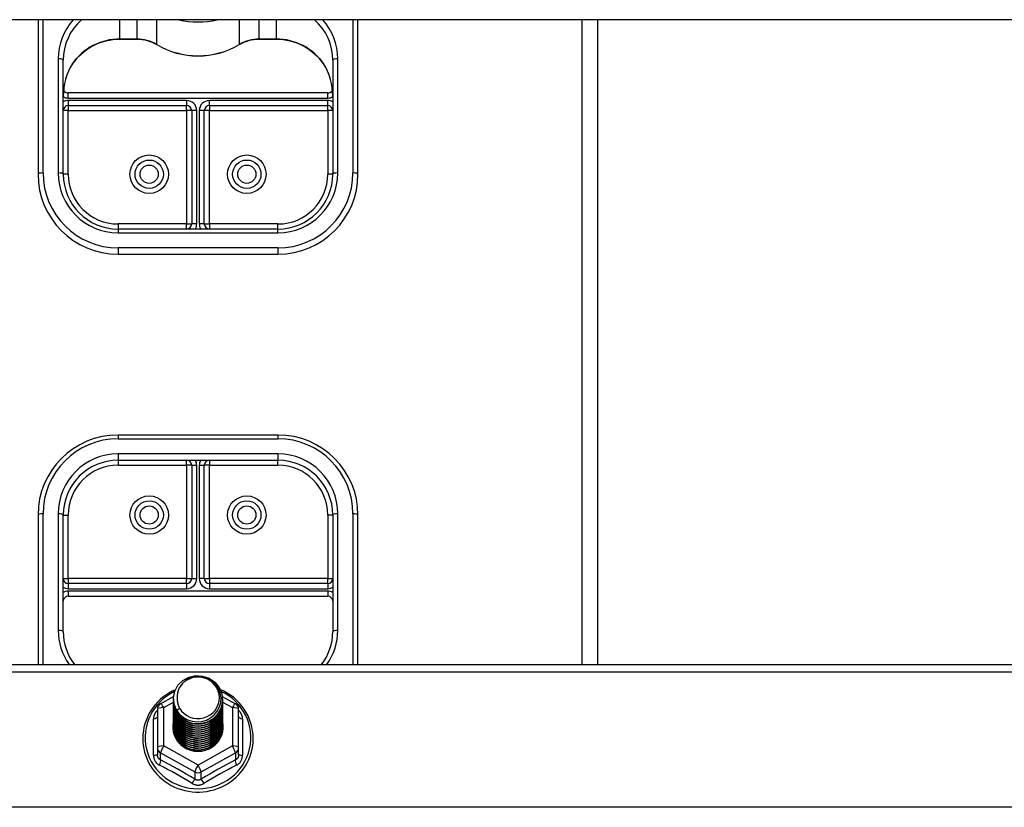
# Model space of a CAD drawing. Header units: inches. Extents: x 56.1 to 140.1, y 40.7 to 61.
# Tile 43 of 89: x 80.4 to 86.6, y 51.5 to 56.5. Entities that reach past the tile are written whole.
import ezdxf

# ---------------------------------------------------------------- set-up
doc = ezdxf.new("R2010")
doc.units = ezdxf.units.IN
doc.header["$MEASUREMENT"] = 0
doc.layers.add('Visible Edges(ANSI)', color=7, linetype='Continuous', lineweight=25)
doc.layers.add('Visible Tangent Edges(ANSI)', color=7, linetype='Continuous', lineweight=25)

msp = doc.modelspace()

# ---------------------------------------------------------------- linework, layer by layer
at = {"layer": 'Visible Edges(ANSI)'}
for p, q in [((97.1967, 56.4602), (75.5628, 56.4602)), ((80.5628, 56.4602), (80.5628, 55.4948)), ((82.5628, 55.4948), (82.5628, 56.4602)), ((84.0628, 52.4313), (84.0628, 56.4602)), ((81.0746, 56.3383), (81.1807, 56.3383)), ((81.9449, 56.3383), (82.051, 56.3383)), ((80.7203, 55.4948), (80.7203, 56.208)), ((82.4053, 56.208), (82.4053, 55.4948)), ((82.3738, 56.0022), (80.7518, 56.0022)), ((80.7518, 55.9234), (81.4919, 55.9234)), ((81.5234, 55.892), (81.5234, 55.1838)), ((81.6022, 55.1838), (81.6022, 55.892)), ((81.6337, 55.9234), (82.3738, 55.9234)), ((82.0628, 55.1523), (81.0628, 55.1523)), ((81.0628, 54.9948), (82.0628, 54.9948)), ((82.0628, 53.8649), (81.0628, 53.8649)), ((81.0628, 53.7074), (82.0628, 53.7074)), ((81.5234, 53.6759), (81.5234, 52.9678)), ((81.6022, 52.9678), (81.6022, 53.6759)), ((80.5628, 53.3649), (80.5628, 52.4313)), ((80.7203, 52.6357), (80.7203, 53.3649)), ((82.4053, 53.3649), (82.4053, 52.6357)), ((82.5628, 52.4313), (82.5628, 53.3649)), ((81.4919, 52.9363), (80.7518, 52.9363)), ((82.3738, 52.9363), (81.6337, 52.9363)), ((80.7518, 52.8575), (82.3738, 52.8575)), ((75.5628, 52.4313), (97.1967, 52.4313)), ((81.329, 52.1861), (81.41, 52.2313)), ((81.4093, 52.2163), (81.4093, 52.2167)), ((81.4093, 52.2037), (81.4093, 52.2042)), ((81.4093, 52.1912), (81.4093, 52.1916)), ((81.7148, 52.2317), (81.7966, 52.1861)), ((81.7163, 52.21), (81.7163, 52.2104)), ((81.7163, 52.1975), (81.7163, 52.1979)), ((81.3089, 52.1517), (81.3089, 51.9121)), ((81.4093, 52.1787), (81.4093, 52.1791)), ((81.4093, 52.1661), (81.4093, 52.1665)), ((81.4093, 52.1536), (81.4093, 52.154)), ((81.4093, 52.1411), (81.4093, 52.1415)), ((81.7163, 52.1849), (81.7163, 52.1853)), ((81.7163, 52.1724), (81.7163, 52.1728)), ((81.7163, 52.1599), (81.7163, 52.1603)), ((81.7163, 52.1473), (81.7163, 52.1477)), ((81.7163, 52.1348), (81.7163, 52.1352)), ((81.8167, 51.9121), (81.8167, 52.1517)), ((81.4093, 52.1285), (81.4093, 52.1289)), ((81.4093, 52.116), (81.4093, 52.1164)), ((81.4093, 52.1034), (81.4093, 52.1038)), ((81.4093, 52.0909), (81.4093, 52.0913)), ((81.4093, 52.0784), (81.4093, 52.0788)), ((81.7163, 52.1222), (81.7163, 52.1227)), ((81.7163, 52.1097), (81.7163, 52.1101)), ((81.7163, 52.0972), (81.7163, 52.0976)), ((81.7163, 52.0846), (81.7163, 52.085)), ((81.7163, 52.0721), (81.7163, 52.0725)), ((81.4093, 52.0658), (81.4093, 52.0662)), ((81.4093, 52.0533), (81.4093, 52.0537)), ((81.4093, 52.0407), (81.4093, 52.0412)), ((81.7163, 52.0596), (81.7163, 52.06)), ((81.7163, 52.047), (81.7163, 52.0474)), ((81.3089, 51.9121), (81.3089, 51.8673)), ((81.5441, 51.8963), (81.5431, 51.8906)), ((81.8167, 51.8673), (81.8167, 51.9121))]:
    msp.add_line(p, q, dxfattribs=at)
at = {"layer": 'Visible Edges(ANSI)', "flags": 128}
for points in [[(80.7779, 56.1834), (80.7904, 56.2007), (80.804, 56.2173), (80.8187, 56.233), (80.8344, 56.2479), (80.851, 56.2617), (80.8685, 56.2746), (80.8867, 56.2864), (80.9057, 56.297), (80.9253, 56.3066), (80.9456, 56.3149), (80.9663, 56.322), (80.9875, 56.3279), (81.0089, 56.3324), (81.0307, 56.3357), (81.0526, 56.3377), (81.0746, 56.3383)], [(81.1807, 56.3383), (81.1971, 56.3378), (81.2134, 56.3362), (81.2295, 56.3334), (81.2454, 56.3297), (81.2609, 56.3248), (81.2761, 56.319), (81.2908, 56.3121), (81.305, 56.3043)], [(81.8206, 56.3043), (81.8347, 56.3121), (81.8495, 56.319), (81.8647, 56.3248), (81.8802, 56.3297), (81.8961, 56.3334), (81.9122, 56.3362), (81.9285, 56.3378), (81.9449, 56.3383)], [(82.051, 56.3383), (82.073, 56.3377), (82.0949, 56.3357), (82.1167, 56.3324), (82.1381, 56.3279), (82.1593, 56.322), (82.18, 56.3149), (82.2002, 56.3066), (82.2199, 56.297), (82.2389, 56.2864), (82.2571, 56.2746), (82.2746, 56.2617), (82.2912, 56.2479), (82.3069, 56.233), (82.3216, 56.2173), (82.3352, 56.2007), (82.3477, 56.1834)], [(81.305, 56.3043), (81.3345, 56.2881), (81.3651, 56.2738), (81.3966, 56.2617), (81.4289, 56.2516), (81.4618, 56.2438), (81.4952, 56.2382), (81.5289, 56.2348), (81.5628, 56.2337), (81.5967, 56.2348), (81.6304, 56.2382), (81.6638, 56.2438), (81.6967, 56.2516), (81.729, 56.2617), (81.7605, 56.2738), (81.7911, 56.2881), (81.8206, 56.3043)], [(80.7779, 56.1834), (80.7709, 56.1726), (80.7644, 56.1613), (80.7526, 56.1376), (80.7426, 56.1128), (80.7346, 56.0872), (80.7283, 56.061), (80.7238, 56.0344), (80.7212, 56.0075), (80.7203, 55.9807)], [(82.4053, 55.9807), (82.4044, 56.0075), (82.4018, 56.0344), (82.3973, 56.061), (82.391, 56.0872), (82.383, 56.1128), (82.373, 56.1376), (82.3612, 56.1613), (82.3547, 56.1726), (82.3477, 56.1834)], [(80.7203, 52.6357), (80.7214, 52.6083), (80.7248, 52.5812), (80.7305, 52.5544), (80.7383, 52.5281), (80.7483, 52.5025), (80.7604, 52.4777), (80.7746, 52.454), (80.7907, 52.4313)], [(82.3349, 52.4313), (82.351, 52.454), (82.3652, 52.4777), (82.3773, 52.5025), (82.3873, 52.5281), (82.3951, 52.5544), (82.4008, 52.5812), (82.4042, 52.6083), (82.4053, 52.6357)], [(81.4302, 52.143), (81.4137, 52.1815), (81.4094, 52.223), (81.4175, 52.264), (81.4373, 52.301), (81.4673, 52.3312), (81.5051, 52.3519), (81.5475, 52.3615), (81.5911, 52.3591), (81.6325, 52.3449), (81.6682, 52.32), (81.6954, 52.2864), (81.7118, 52.2467), (81.7162, 52.2041), (81.7082, 52.162), (81.6884, 52.1237), (81.6584, 52.0924), (81.6207, 52.0705), (81.5783, 52.0598), (81.5346, 52.061), (81.4932, 52.074), (81.4575, 52.0977), (81.4303, 52.1302), (81.4138, 52.1688), (81.4094, 52.2102)], [(81.4488, 52.1183), (81.4715, 52.0995), (81.4977, 52.0853), (81.5263, 52.0764), (81.5561, 52.0732), (81.5861, 52.0758), (81.615, 52.0841), (81.6416, 52.0979), (81.6648, 52.1166), (81.6836, 52.1394), (81.6972, 52.1656), (81.7051, 52.1938), (81.7068, 52.223), (81.7022, 52.2519), (81.6916, 52.2793), (81.6753, 52.3039), (81.654, 52.3246), (81.6288, 52.3405), (81.6006, 52.3508), (81.5709, 52.3551), (81.541, 52.353), (81.5123, 52.3447), (81.4863, 52.3306), (81.4641, 52.3112), (81.447, 52.2876)], [(81.4214, 52.2737), (81.4006, 52.2638), (81.3806, 52.2527), (81.3614, 52.2402), (81.3431, 52.2265), (81.3258, 52.2117), (81.3095, 52.1958), (81.2944, 52.1788), (81.2804, 52.1609), (81.2678, 52.1421), (81.2564, 52.1225), (81.2464, 52.1022), (81.2379, 52.0814), (81.2308, 52.06), (81.2252, 52.0382), (81.2212, 52.016), (81.2186, 51.9937), (81.2177, 51.9712), (81.2182, 51.9487), (81.2204, 51.9264), (81.2241, 51.9042), (81.2293, 51.8823), (81.236, 51.8608), (81.2442, 51.8397), (81.2538, 51.8193), (81.2648, 51.7996), (81.2772, 51.7806), (81.2908, 51.7624), (81.3056, 51.7452), (81.3216, 51.729), (81.3387, 51.7139), (81.3568, 51.6999), (81.3758, 51.6872), (81.3956, 51.6757), (81.4162, 51.6655), (81.4374, 51.6567), (81.4591, 51.6492), (81.4814, 51.6432), (81.504, 51.6387), (81.5268, 51.6356), (81.5498, 51.634), (81.5729, 51.6339), (81.5959, 51.6353), (81.6188, 51.6382), (81.6414, 51.6426), (81.6637, 51.6484), (81.6856, 51.6557), (81.7068, 51.6643), (81.7275, 51.6743), (81.7474, 51.6857), (81.7665, 51.6983), (81.7847, 51.7121), (81.8019, 51.7271), (81.818, 51.7432), (81.833, 51.7602), (81.8468, 51.7783), (81.8593, 51.7972), (81.8705, 51.8168), (81.8803, 51.8372), (81.8887, 51.8581), (81.8956, 51.8796), (81.901, 51.9014), (81.9048, 51.9236), (81.9072, 51.946), (81.908, 51.9684)], [(81.447, 52.2876), (81.4457, 52.2851), (81.4445, 52.2826), (81.4433, 52.28), (81.4422, 52.2774), (81.4412, 52.2748), (81.4402, 52.2721), (81.4392, 52.2695), (81.4384, 52.2668), (81.4376, 52.2641), (81.4368, 52.2614), (81.4361, 52.2587), (81.4355, 52.2559), (81.435, 52.2532), (81.4345, 52.2504), (81.4341, 52.2476), (81.4337, 52.2448), (81.4334, 52.2421), (81.4331, 52.2393), (81.433, 52.2365), (81.4329, 52.2337), (81.4328, 52.2309), (81.4328, 52.2281), (81.4329, 52.2253), (81.4331, 52.2224)], [(81.908, 51.9684), (81.907, 51.9927), (81.9043, 52.0167), (81.8998, 52.0406), (81.8936, 52.064), (81.8856, 52.087), (81.8759, 52.1093), (81.8645, 52.1309), (81.8517, 52.1516), (81.8373, 52.1714), (81.8214, 52.19), (81.8042, 52.2076), (81.7858, 52.2238), (81.7662, 52.2388), (81.7456, 52.2523), (81.724, 52.2643), (81.7016, 52.2748)], [(81.4093, 52.2163), (81.4093, 52.2118), (81.4095, 52.2073), (81.4099, 52.2029), (81.4104, 52.1984), (81.411, 52.194), (81.4118, 52.1896), (81.4128, 52.1852), (81.4138, 52.1808), (81.415, 52.1765), (81.4164, 52.1722), (81.4179, 52.168), (81.4195, 52.1638), (81.4212, 52.1596), (81.4231, 52.1555), (81.4251, 52.1515), (81.4273, 52.1475), (81.4295, 52.1436), (81.4319, 52.1397), (81.4344, 52.136), (81.4371, 52.1323), (81.4398, 52.1286), (81.4427, 52.1251), (81.4457, 52.1217), (81.4488, 52.1183)], [(81.4093, 52.2037), (81.4106, 52.1846), (81.4145, 52.1658), (81.4209, 52.1477), (81.4298, 52.1306), (81.441, 52.1147), (81.4542, 52.1003), (81.4693, 52.0878), (81.486, 52.0773), (81.504, 52.0689), (81.5231, 52.0629), (81.5428, 52.0594), (81.5628, 52.0584), (81.5828, 52.0599), (81.6025, 52.064), (81.6216, 52.0705), (81.6396, 52.0793), (81.6563, 52.0904), (81.6714, 52.1035), (81.6846, 52.1183), (81.6958, 52.1347), (81.7047, 52.1524), (81.7111, 52.1711), (81.715, 52.1904), (81.7163, 52.21)], [(81.4093, 52.1912), (81.4106, 52.1721), (81.4145, 52.1533), (81.4209, 52.1352), (81.4298, 52.118), (81.441, 52.1021), (81.4542, 52.0878), (81.4693, 52.0752), (81.486, 52.0647), (81.504, 52.0564), (81.5231, 52.0504), (81.5428, 52.0469), (81.5628, 52.0459), (81.5828, 52.0474), (81.6025, 52.0514), (81.6216, 52.058), (81.6396, 52.0668), (81.6563, 52.0779), (81.6714, 52.0909), (81.6846, 52.1058), (81.6958, 52.1222), (81.7047, 52.1399), (81.7111, 52.1585), (81.715, 52.1778), (81.7163, 52.1975)], [(81.7162, 52.204), (81.7157, 52.1838), (81.7124, 52.1638), (81.7064, 52.1445), (81.6978, 52.1261), (81.6868, 52.109), (81.6735, 52.0935), (81.6583, 52.0798), (81.6413, 52.0682), (81.6229, 52.0589), (81.6035, 52.0521), (81.5833, 52.0479), (81.5627, 52.0463), (81.5422, 52.0474), (81.522, 52.0511), (81.5025, 52.0574), (81.4842, 52.0662), (81.4672, 52.0772), (81.452, 52.0904), (81.4387, 52.1054), (81.4277, 52.122), (81.4192, 52.1398), (81.4132, 52.1586), (81.4099, 52.178), (81.4094, 52.1977)], [(81.7162, 52.1914), (81.7157, 52.1712), (81.7124, 52.1513), (81.7064, 52.132), (81.6978, 52.1136), (81.6868, 52.0965), (81.6735, 52.0809), (81.6583, 52.0673), (81.6413, 52.0557), (81.6229, 52.0464), (81.6035, 52.0396), (81.5833, 52.0353), (81.5627, 52.0337), (81.5422, 52.0348), (81.522, 52.0385), (81.5025, 52.0449), (81.4842, 52.0536), (81.4672, 52.0647), (81.452, 52.0778), (81.4387, 52.0928), (81.4277, 52.1094), (81.4192, 52.1273), (81.4132, 52.1461), (81.4099, 52.1655), (81.4094, 52.1851)], [(81.4331, 52.2224), (81.4329, 52.2196), (81.4329, 52.2168), (81.4329, 52.214), (81.4329, 52.2112), (81.433, 52.2084), (81.4332, 52.2056), (81.4335, 52.2028), (81.4338, 52.2001), (81.4342, 52.1973), (81.4346, 52.1945), (81.4351, 52.1918), (81.4357, 52.189), (81.4363, 52.1863), (81.437, 52.1835), (81.4378, 52.1808), (81.4386, 52.1781), (81.4395, 52.1755), (81.4404, 52.1728), (81.4414, 52.1702), (81.4425, 52.1675), (81.4436, 52.165), (81.4448, 52.1624), (81.446, 52.1599), (81.4473, 52.1573)], [(81.4093, 52.1787), (81.4106, 52.1595), (81.4145, 52.1408), (81.4209, 52.1226), (81.4298, 52.1055), (81.441, 52.0896), (81.4542, 52.0752), (81.4693, 52.0627), (81.486, 52.0522), (81.504, 52.0438), (81.5231, 52.0379), (81.5428, 52.0343), (81.5628, 52.0333), (81.5828, 52.0349), (81.6025, 52.0389), (81.6216, 52.0454), (81.6396, 52.0543), (81.6563, 52.0653), (81.6714, 52.0784), (81.6846, 52.0932), (81.6958, 52.1097), (81.7047, 52.1273), (81.7111, 52.146), (81.715, 52.1653), (81.7163, 52.1849)], [(81.4093, 52.1661), (81.4106, 52.147), (81.4145, 52.1282), (81.4209, 52.1101), (81.4298, 52.0929), (81.441, 52.077), (81.4542, 52.0627), (81.4693, 52.0502), (81.486, 52.0396), (81.504, 52.0313), (81.5231, 52.0253), (81.5428, 52.0218), (81.5628, 52.0208), (81.5828, 52.0223), (81.6025, 52.0264), (81.6216, 52.0329), (81.6396, 52.0417), (81.6563, 52.0528), (81.6714, 52.0658), (81.6846, 52.0807), (81.6958, 52.0971), (81.7047, 52.1148), (81.7111, 52.1334), (81.715, 52.1528), (81.7163, 52.1724)], [(81.4093, 52.1536), (81.4106, 52.1345), (81.4145, 52.1157), (81.4209, 52.0976), (81.4298, 52.0804), (81.441, 52.0645), (81.4542, 52.0502), (81.4693, 52.0376), (81.486, 52.0271), (81.504, 52.0188), (81.5231, 52.0128), (81.5428, 52.0093), (81.5628, 52.0082), (81.5828, 52.0098), (81.6025, 52.0138), (81.6216, 52.0203), (81.6396, 52.0292), (81.6563, 52.0402), (81.6714, 52.0533), (81.6846, 52.0682), (81.6958, 52.0846), (81.7047, 52.1023), (81.7111, 52.1209), (81.715, 52.1402), (81.7163, 52.1599)], [(81.4093, 52.1411), (81.4106, 52.1219), (81.4145, 52.1031), (81.4209, 52.085), (81.4298, 52.0679), (81.441, 52.052), (81.4542, 52.0376), (81.4693, 52.0251), (81.486, 52.0146), (81.504, 52.0062), (81.5231, 52.0002), (81.5428, 51.9967), (81.5628, 51.9957), (81.5828, 51.9972), (81.6025, 52.0013), (81.6216, 52.0078), (81.6396, 52.0166), (81.6563, 52.0277), (81.6714, 52.0408), (81.6846, 52.0556), (81.6958, 52.072), (81.7047, 52.0897), (81.7111, 52.1084), (81.715, 52.1277), (81.7163, 52.1473)], [(81.4093, 52.1285), (81.4106, 52.1094), (81.4145, 52.0906), (81.4209, 52.0725), (81.4298, 52.0553), (81.441, 52.0394), (81.4542, 52.0251), (81.4693, 52.0125), (81.486, 52.002), (81.504, 51.9937), (81.5231, 51.9877), (81.5428, 51.9842), (81.5628, 51.9832), (81.5828, 51.9847), (81.6025, 51.9888), (81.6216, 51.9953), (81.6396, 52.0041), (81.6563, 52.0152), (81.6714, 52.0282), (81.6846, 52.0431), (81.6958, 52.0595), (81.7047, 52.0772), (81.7111, 52.0958), (81.715, 52.1151), (81.7163, 52.1348)], [(81.7162, 52.1789), (81.7157, 52.1587), (81.7124, 52.1388), (81.7064, 52.1194), (81.6978, 52.101), (81.6868, 52.0839), (81.6735, 52.0684), (81.6583, 52.0547), (81.6413, 52.0431), (81.6229, 52.0339), (81.6035, 52.027), (81.5833, 52.0228), (81.5627, 52.0212), (81.5422, 52.0223), (81.522, 52.026), (81.5025, 52.0323), (81.4842, 52.0411), (81.4672, 52.0521), (81.452, 52.0653), (81.4387, 52.0803), (81.4277, 52.0969), (81.4192, 52.1147), (81.4132, 52.1335), (81.4099, 52.153), (81.4094, 52.1726)], [(81.7162, 52.1663), (81.7157, 52.1461), (81.7124, 52.1262), (81.7064, 52.1069), (81.6978, 52.0885), (81.6868, 52.0714), (81.6735, 52.0559), (81.6583, 52.0422), (81.6413, 52.0306), (81.6229, 52.0213), (81.6035, 52.0145), (81.5833, 52.0103), (81.5627, 52.0087), (81.5422, 52.0097), (81.522, 52.0135), (81.5025, 52.0198), (81.4842, 52.0285), (81.4672, 52.0396), (81.452, 52.0528), (81.4387, 52.0678), (81.4277, 52.0844), (81.4192, 52.1022), (81.4132, 52.121), (81.4099, 52.1404), (81.4094, 52.1601)], [(81.7162, 52.1538), (81.7157, 52.1336), (81.7124, 52.1137), (81.7064, 52.0943), (81.6978, 52.076), (81.6868, 52.0589), (81.6735, 52.0433), (81.6583, 52.0296), (81.6413, 52.0181), (81.6229, 52.0088), (81.6035, 52.002), (81.5833, 51.9977), (81.5627, 51.9961), (81.5422, 51.9972), (81.522, 52.0009), (81.5025, 52.0072), (81.4842, 52.016), (81.4672, 52.0271), (81.452, 52.0402), (81.4387, 52.0552), (81.4277, 52.0718), (81.4192, 52.0897), (81.4132, 52.1085), (81.4099, 52.1279), (81.4094, 52.1475)], [(81.7162, 52.1413), (81.7157, 52.1211), (81.7124, 52.1011), (81.7064, 52.0818), (81.6978, 52.0634), (81.6868, 52.0463), (81.6735, 52.0308), (81.6583, 52.0171), (81.6413, 52.0055), (81.6229, 51.9962), (81.6035, 51.9894), (81.5833, 51.9852), (81.5627, 51.9836), (81.5422, 51.9847), (81.522, 51.9884), (81.5025, 51.9947), (81.4842, 52.0035), (81.4672, 52.0145), (81.452, 52.0277), (81.4387, 52.0427), (81.4277, 52.0593), (81.4192, 52.0771), (81.4132, 52.0959), (81.4099, 52.1153), (81.4094, 52.135)], [(81.4473, 52.1573), (81.4466, 52.1567), (81.4459, 52.1561), (81.4452, 52.1555), (81.4444, 52.1549), (81.4437, 52.1543), (81.443, 52.1537), (81.4423, 52.1531), (81.4416, 52.1525), (81.4409, 52.1519), (81.4402, 52.1513), (81.4394, 52.1507), (81.4387, 52.1501), (81.438, 52.1495), (81.4373, 52.1489), (81.4366, 52.1483), (81.4359, 52.1477), (81.4352, 52.1471), (81.4344, 52.1466), (81.4337, 52.146), (81.433, 52.1454), (81.4323, 52.1448), (81.4316, 52.1442), (81.4309, 52.1436), (81.4302, 52.143)], [(81.4093, 52.116), (81.4106, 52.0969), (81.4145, 52.0781), (81.4209, 52.0599), (81.4298, 52.0428), (81.441, 52.0269), (81.4542, 52.0126), (81.4693, 52), (81.486, 51.9895), (81.504, 51.9812), (81.5231, 51.9752), (81.5428, 51.9716), (81.5628, 51.9706), (81.5828, 51.9722), (81.6025, 51.9762), (81.6216, 51.9827), (81.6396, 51.9916), (81.6563, 52.0026), (81.6714, 52.0157), (81.6846, 52.0306), (81.6958, 52.047), (81.7047, 52.0646), (81.7111, 52.0833), (81.715, 52.1026), (81.7163, 52.1222)], [(81.4093, 52.1034), (81.4106, 52.0843), (81.4145, 52.0655), (81.4209, 52.0474), (81.4298, 52.0302), (81.441, 52.0144), (81.4542, 52), (81.4693, 51.9875), (81.486, 51.9769), (81.504, 51.9686), (81.5231, 51.9626), (81.5428, 51.9591), (81.5628, 51.9581), (81.5828, 51.9596), (81.6025, 51.9637), (81.6216, 51.9702), (81.6396, 51.979), (81.6563, 51.9901), (81.6714, 52.0031), (81.6846, 52.018), (81.6958, 52.0344), (81.7047, 52.0521), (81.7111, 52.0708), (81.715, 52.0901), (81.7163, 52.1097)], [(81.4093, 52.0909), (81.4106, 52.0718), (81.4145, 52.053), (81.4209, 52.0349), (81.4298, 52.0177), (81.441, 52.0018), (81.4542, 51.9875), (81.4693, 51.9749), (81.486, 51.9644), (81.504, 51.9561), (81.5231, 51.9501), (81.5428, 51.9466), (81.5628, 51.9456), (81.5828, 51.9471), (81.6025, 51.9511), (81.6216, 51.9576), (81.6396, 51.9665), (81.6563, 51.9775), (81.6714, 51.9906), (81.6846, 52.0055), (81.6958, 52.0219), (81.7047, 52.0396), (81.7111, 52.0582), (81.715, 52.0775), (81.7163, 52.0972)], [(81.4093, 52.0784), (81.4106, 52.0592), (81.4145, 52.0405), (81.4209, 52.0223), (81.4298, 52.0052), (81.441, 51.9893), (81.4542, 51.9749), (81.4693, 51.9624), (81.486, 51.9519), (81.504, 51.9435), (81.5231, 51.9376), (81.5428, 51.934), (81.5628, 51.933), (81.5828, 51.9345), (81.6025, 51.9386), (81.6216, 51.9451), (81.6396, 51.954), (81.6563, 51.965), (81.6714, 51.9781), (81.6846, 51.9929), (81.6958, 52.0093), (81.7047, 52.027), (81.7111, 52.0457), (81.715, 52.065), (81.7163, 52.0846)], [(81.4093, 52.0658), (81.4106, 52.0467), (81.4145, 52.0279), (81.4209, 52.0098), (81.4298, 51.9926), (81.441, 51.9767), (81.4542, 51.9624), (81.4693, 51.9499), (81.486, 51.9393), (81.504, 51.931), (81.5231, 51.925), (81.5428, 51.9215), (81.5628, 51.9205), (81.5828, 51.922), (81.6025, 51.9261), (81.6216, 51.9326), (81.6396, 51.9414), (81.6563, 51.9525), (81.6714, 51.9655), (81.6846, 51.9804), (81.6958, 51.9968), (81.7047, 52.0145), (81.7111, 52.0331), (81.715, 52.0524), (81.7163, 52.0721)], [(81.7162, 52.1287), (81.7157, 52.1085), (81.7124, 52.0886), (81.7064, 52.0693), (81.6978, 52.0509), (81.6868, 52.0338), (81.6735, 52.0182), (81.6583, 52.0046), (81.6413, 51.993), (81.6229, 51.9837), (81.6035, 51.9769), (81.5833, 51.9726), (81.5627, 51.971), (81.5422, 51.9721), (81.522, 51.9759), (81.5025, 51.9822), (81.4842, 51.9909), (81.4672, 52.002), (81.452, 52.0151), (81.4387, 52.0302), (81.4277, 52.0467), (81.4192, 52.0646), (81.4132, 52.0834), (81.4099, 52.1028), (81.4094, 52.1224)], [(81.7162, 52.1162), (81.7157, 52.096), (81.7124, 52.0761), (81.7064, 52.0567), (81.6978, 52.0383), (81.6868, 52.0212), (81.6735, 52.0057), (81.6583, 51.992), (81.6413, 51.9805), (81.6229, 51.9712), (81.6035, 51.9643), (81.5833, 51.9601), (81.5627, 51.9585), (81.5422, 51.9596), (81.522, 51.9633), (81.5025, 51.9696), (81.4842, 51.9784), (81.4672, 51.9895), (81.452, 52.0026), (81.4387, 52.0176), (81.4277, 52.0342), (81.4192, 52.0521), (81.4132, 52.0709), (81.4099, 52.0903), (81.4094, 52.1099)], [(81.7162, 52.1036), (81.7157, 52.0835), (81.7124, 52.0635), (81.7064, 52.0442), (81.6978, 52.0258), (81.6868, 52.0087), (81.6735, 51.9932), (81.6583, 51.9795), (81.6413, 51.9679), (81.6229, 51.9586), (81.6035, 51.9518), (81.5833, 51.9476), (81.5627, 51.946), (81.5422, 51.947), (81.522, 51.9508), (81.5025, 51.9571), (81.4842, 51.9659), (81.4672, 51.9769), (81.452, 51.9901), (81.4387, 52.0051), (81.4277, 52.0217), (81.4192, 52.0395), (81.4132, 52.0583), (81.4099, 52.0777), (81.4094, 52.0974)], [(81.7162, 52.0911), (81.7157, 52.0709), (81.7124, 52.051), (81.7064, 52.0316), (81.6978, 52.0133), (81.6868, 51.9962), (81.6735, 51.9806), (81.6583, 51.967), (81.6413, 51.9554), (81.6229, 51.9461), (81.6035, 51.9393), (81.5833, 51.935), (81.5627, 51.9334), (81.5422, 51.9345), (81.522, 51.9382), (81.5025, 51.9445), (81.4842, 51.9533), (81.4672, 51.9644), (81.452, 51.9775), (81.4387, 51.9925), (81.4277, 52.0091), (81.4192, 52.027), (81.4132, 52.0458), (81.4099, 52.0652), (81.4094, 52.0848)], [(81.7162, 52.0786), (81.7157, 52.0584), (81.7124, 52.0384), (81.7064, 52.0191), (81.6978, 52.0007), (81.6868, 51.9836), (81.6735, 51.9681), (81.6583, 51.9544), (81.6413, 51.9428), (81.6229, 51.9336), (81.6035, 51.9267), (81.5833, 51.9225), (81.5627, 51.9209), (81.5422, 51.922), (81.522, 51.9257), (81.5025, 51.932), (81.4842, 51.9408), (81.4672, 51.9518), (81.452, 51.965), (81.4387, 51.98), (81.4277, 51.9966), (81.4192, 52.0144), (81.4132, 52.0332), (81.4099, 52.0526), (81.4094, 52.0723)], [(81.4093, 52.0533), (81.4106, 52.0342), (81.4145, 52.0154), (81.4209, 51.9972), (81.4298, 51.9801), (81.441, 51.9642), (81.4542, 51.9499), (81.4693, 51.9373), (81.486, 51.9268), (81.504, 51.9185), (81.5231, 51.9125), (81.5428, 51.9089), (81.5628, 51.9079), (81.5828, 51.9095), (81.6025, 51.9135), (81.6216, 51.92), (81.6396, 51.9289), (81.6563, 51.9399), (81.6714, 51.953), (81.6846, 51.9679), (81.6958, 51.9843), (81.7047, 52.0019), (81.7111, 52.0206), (81.715, 52.0399), (81.7163, 52.0596)], [(81.4093, 52.0407), (81.4106, 52.0216), (81.4145, 52.0028), (81.4209, 51.9847), (81.4298, 51.9676), (81.441, 51.9517), (81.4542, 51.9373), (81.4693, 51.9248), (81.486, 51.9142), (81.504, 51.9059), (81.5231, 51.8999), (81.5428, 51.8964), (81.5628, 51.8954), (81.5828, 51.8969), (81.6025, 51.901), (81.6216, 51.9075), (81.6396, 51.9163), (81.6563, 51.9274), (81.6714, 51.9405), (81.6846, 51.9553), (81.6958, 51.9717), (81.7047, 51.9894), (81.7111, 52.0081), (81.715, 52.0274), (81.7163, 52.047)], [(81.7162, 52.066), (81.7157, 52.0458), (81.7124, 52.0259), (81.7064, 52.0066), (81.6978, 51.9882), (81.6868, 51.9711), (81.6735, 51.9556), (81.6583, 51.9419), (81.6413, 51.9303), (81.6229, 51.921), (81.6035, 51.9142), (81.5833, 51.9099), (81.5627, 51.9084), (81.5422, 51.9094), (81.522, 51.9132), (81.5025, 51.9195), (81.4842, 51.9282), (81.4672, 51.9393), (81.452, 51.9525), (81.4387, 51.9675), (81.4277, 51.984), (81.4192, 52.0019), (81.4132, 52.0207), (81.4099, 52.0401), (81.4094, 52.0598)], [(81.7162, 52.0535), (81.7157, 52.0333), (81.7124, 52.0134), (81.7064, 51.994), (81.6978, 51.9757), (81.6868, 51.9585), (81.6735, 51.943), (81.6583, 51.9293), (81.6413, 51.9178), (81.6229, 51.9085), (81.6035, 51.9017), (81.5833, 51.8974), (81.5627, 51.8958), (81.5422, 51.8969), (81.522, 51.9006), (81.5025, 51.9069), (81.4842, 51.9157), (81.4672, 51.9268), (81.452, 51.9399), (81.4387, 51.9549), (81.4277, 51.9715), (81.4192, 51.9894), (81.4132, 52.0082), (81.4099, 52.0276), (81.4094, 52.0472)], [(81.5431, 51.8906), (81.5361, 51.8918), (81.5293, 51.8932), (81.5225, 51.8949), (81.5159, 51.8969), (81.5093, 51.8992), (81.5029, 51.9017), (81.4965, 51.9046), (81.4903, 51.9077), (81.4843, 51.9111), (81.4784, 51.9147), (81.4727, 51.9186), (81.4672, 51.9228), (81.4619, 51.9271), (81.4568, 51.9317), (81.4519, 51.9365), (81.4473, 51.9415), (81.4429, 51.9468), (81.4387, 51.9522), (81.4348, 51.9578), (81.4312, 51.9635), (81.4279, 51.9694), (81.4248, 51.9755), (81.4221, 51.9816), (81.4196, 51.9879)]]:
    msp.add_lwpolyline(points, dxfattribs=at)
at = {"layer": 'Visible Edges(ANSI)'}
for centre in [(81.2577, 55.4948), (81.8679, 55.4948), (81.2577, 53.3649), (81.8679, 53.3649)]:
    msp.add_circle(centre, 0.0886, dxfattribs=at)
for centre, radius, start, end in [((80.7518, 56.0337), 0.0315, 201.14813, 270), ((82.3738, 56.0337), 0.0315, 270, 338.85185), ((80.7518, 55.892), 0.0315, 90, 180), ((81.4919, 55.892), 0.0315, 0, 90), ((81.6337, 55.892), 0.0315, 90, 180), ((82.3738, 55.892), 0.0315, 0, 90), ((81.0628, 55.4948), 0.5, 180, 270), ((81.0628, 55.4948), 0.3425, 180, 270), ((82.0628, 55.4948), 0.3425, 270, 0), ((82.0628, 55.4948), 0.5, 270, 0), ((81.4919, 55.1838), 0.0315, 270, 0), ((81.6337, 55.1838), 0.0315, 180, 270), ((81.0628, 53.3649), 0.5, 90, 180), ((82.0628, 53.3649), 0.5, 0, 90), ((81.0628, 53.3649), 0.3425, 90, 180), ((81.4919, 53.6759), 0.0315, 0, 90), ((81.6337, 53.6759), 0.0315, 90, 180), ((82.0628, 53.3649), 0.3425, 0, 90), ((80.7518, 52.9678), 0.0315, 180, 270), ((81.4919, 52.9678), 0.0315, 270, 0), ((81.6337, 52.9678), 0.0315, 180, 270), ((82.3738, 52.9678), 0.0315, 270, 0), ((80.7518, 52.826), 0.0315, 90, 180), ((82.3738, 52.826), 0.0315, 0, 90), ((81.3482, 52.1517), 0.0394, 119.17447, 180), ((81.7774, 52.1517), 0.0394, 0, 60.82553)]:
    msp.add_arc(centre, radius, start, end, dxfattribs=at)
for centre, major_axis, start_param, end_param in [((81.5628, 52.2228), (0.1339, 0), 3.671471, 8.899926), ((81.5628, 52.2177), (0.1535, 0), 3.669461, 3.875388), ((81.5628, 52.042), (-0.1585, 0), 6.033204, 9.676411)]:
    msp.add_ellipse(centre, major_axis=major_axis, ratio=0.966998, start_param=start_param, end_param=end_param, dxfattribs=at)
at = {"layer": 'Visible Tangent Edges(ANSI)'}
for p, q in [((80.5943, 55.5028), (80.5943, 56.4602)), ((81.0746, 56.3394), (81.0746, 56.4602)), ((81.1807, 56.4602), (81.1807, 56.3394)), ((81.3046, 56.3054), (81.3046, 56.4602)), ((81.821, 56.4602), (81.821, 56.3054)), ((81.9449, 56.3394), (81.9449, 56.4602)), ((82.051, 56.4602), (82.051, 56.3394)), ((82.5313, 56.4602), (82.5313, 55.5028)), ((83.9638, 52.4313), (83.9638, 56.4602)), ((81.0746, 56.3394), (81.0746, 56.3383)), ((81.1807, 56.3394), (81.0746, 56.3394)), ((81.1807, 56.3394), (81.1807, 56.3383)), ((81.9449, 56.3394), (81.9449, 56.3383)), ((82.051, 56.3394), (81.9449, 56.3394)), ((82.051, 56.3394), (82.051, 56.3383)), ((80.6888, 56.216), (80.6888, 55.5028)), ((82.4368, 55.5028), (82.4368, 56.216)), ((80.7518, 55.9707), (80.7518, 56.0022)), ((80.7518, 55.9707), (82.3738, 55.9707)), ((81.4919, 55.9549), (80.7518, 55.9549)), ((80.7518, 55.9549), (80.7518, 55.9234)), ((81.4919, 55.9549), (81.4919, 55.9234)), ((81.6337, 55.9234), (81.6337, 55.9549)), ((82.3738, 55.9549), (81.6337, 55.9549)), ((82.3738, 55.9707), (82.3738, 56.0022)), ((82.3738, 55.9234), (82.3738, 55.9549)), ((80.7518, 55.892), (80.7203, 55.892)), ((80.7518, 55.9234), (80.7518, 55.892)), ((80.7518, 55.892), (81.4919, 55.892)), ((80.7518, 55.4948), (80.7518, 55.892)), ((81.4919, 55.892), (81.4919, 55.9234)), ((81.4919, 55.892), (81.4919, 55.1838)), ((81.5234, 55.892), (81.4919, 55.892)), ((81.5549, 55.892), (81.5234, 55.892)), ((81.5549, 55.1838), (81.5549, 55.892)), ((81.6022, 55.892), (81.5707, 55.892)), ((81.5707, 55.892), (81.5707, 55.1838)), ((81.6337, 55.892), (81.6022, 55.892)), ((81.6337, 55.9234), (81.6337, 55.892)), ((81.6337, 55.892), (82.3738, 55.892)), ((81.6337, 55.1838), (81.6337, 55.892)), ((82.3738, 55.892), (82.3738, 55.9234)), ((82.3738, 55.892), (82.3738, 55.4948)), ((82.4053, 55.892), (82.3738, 55.892)), ((80.7518, 55.4948), (80.7203, 55.4948)), ((82.4053, 55.4948), (82.3738, 55.4948)), ((81.4919, 55.1838), (81.0628, 55.1838)), ((81.0628, 55.1838), (81.0628, 55.1523)), ((81.0628, 55.1523), (81.0628, 55.1288)), ((81.4919, 55.1523), (81.4919, 55.1838)), ((81.4919, 55.1838), (81.5234, 55.1838)), ((81.5549, 55.1838), (81.5234, 55.1838)), ((81.6022, 55.1838), (81.5707, 55.1838)), ((81.6022, 55.1838), (81.6337, 55.1838)), ((82.0628, 55.1838), (81.6337, 55.1838)), ((81.6337, 55.1838), (81.6337, 55.1523)), ((82.0628, 55.1523), (82.0628, 55.1838)), ((82.0628, 55.1288), (82.0628, 55.1523)), ((81.0628, 55.1288), (82.0628, 55.1288)), ((82.0628, 55.0343), (81.0628, 55.0343)), ((81.0628, 55.0343), (81.0628, 54.9948)), ((82.0628, 55.0343), (82.0628, 54.9948)), ((81.0628, 53.8649), (81.0628, 53.8414)), ((82.0628, 53.8649), (82.0628, 53.8414)), ((81.0628, 53.8414), (82.0628, 53.8414)), ((82.0628, 53.7469), (81.0628, 53.7469)), ((81.0628, 53.7469), (81.0628, 53.7074)), ((82.0628, 53.7469), (82.0628, 53.7074)), ((81.0628, 53.7074), (81.0628, 53.6759)), ((81.0628, 53.6759), (81.4919, 53.6759)), ((81.4919, 53.6759), (81.4919, 53.7074)), ((81.4919, 53.6759), (81.4919, 52.9678)), ((81.5234, 53.6759), (81.4919, 53.6759)), ((81.5234, 53.6759), (81.5549, 53.6759)), ((81.5549, 52.9678), (81.5549, 53.6759)), ((81.5707, 53.6759), (81.5707, 52.9678)), ((81.5707, 53.6759), (81.6022, 53.6759)), ((81.6337, 53.6759), (81.6022, 53.6759)), ((81.6337, 53.7074), (81.6337, 53.6759)), ((81.6337, 53.6759), (82.0628, 53.6759)), ((81.6337, 52.9678), (81.6337, 53.6759)), ((82.0628, 53.6759), (82.0628, 53.7074)), ((80.5943, 52.4313), (80.5943, 53.3729)), ((80.6888, 53.3729), (80.6888, 52.6437)), ((80.7203, 53.3649), (80.7518, 53.3649)), ((80.7518, 52.9678), (80.7518, 53.3649)), ((82.3738, 53.3649), (82.3738, 52.9678)), ((82.4053, 53.3649), (82.3738, 53.3649)), ((82.4368, 52.6437), (82.4368, 53.3729)), ((82.5313, 53.3729), (82.5313, 52.4313)), ((80.7203, 52.9678), (80.7518, 52.9678)), ((81.4919, 52.9678), (80.7518, 52.9678)), ((80.7518, 52.9678), (80.7518, 52.9363)), ((80.7518, 52.9363), (80.7518, 52.9048)), ((81.4919, 52.9363), (81.4919, 52.9678)), ((81.4919, 52.9678), (81.5234, 52.9678)), ((81.4919, 52.9363), (81.4919, 52.9048)), ((81.5234, 52.9678), (81.5549, 52.9678)), ((81.6022, 52.9678), (81.5707, 52.9678)), ((81.6022, 52.9678), (81.6337, 52.9678)), ((82.3738, 52.9678), (81.6337, 52.9678)), ((81.6337, 52.9678), (81.6337, 52.9363)), ((81.6337, 52.9363), (81.6337, 52.9048)), ((82.3738, 52.9678), (82.4053, 52.9678)), ((82.3738, 52.9363), (82.3738, 52.9678)), ((82.3738, 52.9363), (82.3738, 52.9048)), ((80.7518, 52.9048), (81.4919, 52.9048)), ((80.7518, 52.889), (80.7518, 52.8575)), ((82.3738, 52.889), (80.7518, 52.889)), ((81.6337, 52.9048), (82.3738, 52.9048)), ((82.3738, 52.889), (82.3738, 52.8575)), ((75.5628, 52.3848), (97.1967, 52.3848)), ((81.3482, 52.1617), (81.4093, 52.1959)), ((81.7163, 52.1958), (81.7774, 52.1617)), ((81.3482, 51.9222), (81.3482, 52.1617)), ((81.7774, 52.1617), (81.7774, 51.9222)), ((81.2846, 51.8644), (81.2846, 52.0916)), ((81.841, 52.0916), (81.841, 51.8644)), ((81.5628, 51.8024), (81.3482, 51.9222)), ((81.7774, 51.9222), (81.5628, 51.8024)), ((81.3285, 51.8792), (81.5431, 51.7594)), ((81.3285, 51.8343), (81.3285, 51.8792)), ((81.5825, 51.7594), (81.7971, 51.8792)), ((81.7971, 51.8792), (81.7971, 51.8343)), ((81.5431, 51.7594), (81.5431, 51.7145)), ((81.5825, 51.7145), (81.5825, 51.7594)), ((97.1967, 51.5386), (75.5628, 51.5386))]:
    msp.add_line(p, q, dxfattribs=at)
at = {"layer": 'Visible Tangent Edges(ANSI)', "flags": 128}
for points in [[(80.7781, 56.1844), (80.7734, 56.1771), (80.7688, 56.1695), (80.7644, 56.1618), (80.7602, 56.1539), (80.7562, 56.1459), (80.7525, 56.1378), (80.7489, 56.1295), (80.7456, 56.1212), (80.7425, 56.1128), (80.7396, 56.1043), (80.7369, 56.0958), (80.7344, 56.0871), (80.7322, 56.0784), (80.7301, 56.0697), (80.7282, 56.0609), (80.7265, 56.052), (80.7251, 56.0432), (80.7238, 56.0343), (80.7227, 56.0253), (80.7218, 56.0164), (80.7211, 56.0075), (80.7207, 55.9985), (80.7204, 55.9896), (80.7203, 55.9807)], [(82.4053, 55.9807), (82.4052, 55.9896), (82.4049, 55.9985), (82.4044, 56.0075), (82.4038, 56.0164), (82.4029, 56.0253), (82.4018, 56.0343), (82.4005, 56.0432), (82.3991, 56.052), (82.3974, 56.0609), (82.3955, 56.0697), (82.3934, 56.0784), (82.3912, 56.0871), (82.3887, 56.0957), (82.386, 56.1043), (82.3831, 56.1128), (82.38, 56.1212), (82.3767, 56.1295), (82.3731, 56.1378), (82.3694, 56.1459), (82.3654, 56.1539), (82.3612, 56.1618), (82.3568, 56.1695), (82.3522, 56.1771), (82.3475, 56.1844)], [(81.3089, 52.1442), (81.307, 52.1425), (81.3052, 52.1406), (81.3034, 52.1387), (81.3017, 52.1368), (81.3001, 52.1348), (81.2986, 52.1328), (81.2971, 52.1307), (81.2957, 52.1285), (81.2944, 52.1264), (81.2932, 52.1242), (81.292, 52.122), (81.2909, 52.1197), (81.2899, 52.1174), (81.289, 52.1151), (81.2882, 52.1128), (81.2874, 52.1105), (81.2868, 52.1081), (81.2862, 52.1058), (81.2857, 52.1034), (81.2853, 52.101), (81.285, 52.0987), (81.2848, 52.0963), (81.2847, 52.0939), (81.2846, 52.0916)], [(81.841, 52.0916), (81.8409, 52.0939), (81.8408, 52.0963), (81.8406, 52.0987), (81.8403, 52.101), (81.8399, 52.1034), (81.8394, 52.1058), (81.8388, 52.1081), (81.8382, 52.1105), (81.8374, 52.1128), (81.8366, 52.1151), (81.8357, 52.1174), (81.8347, 52.1197), (81.8336, 52.122), (81.8324, 52.1242), (81.8312, 52.1264), (81.8299, 52.1285), (81.8285, 52.1307), (81.827, 52.1328), (81.8255, 52.1348), (81.8239, 52.1368), (81.8222, 52.1387), (81.8204, 52.1406), (81.8186, 52.1425), (81.8167, 52.1442)], [(81.2846, 51.8644), (81.2847, 51.8611), (81.2849, 51.8579), (81.2853, 51.8546), (81.2858, 51.8514), (81.2864, 51.8482), (81.2872, 51.8451), (81.2881, 51.8419), (81.2891, 51.8389), (81.2903, 51.8359), (81.2916, 51.833), (81.2931, 51.8301), (81.2947, 51.8273), (81.2964, 51.8246), (81.2982, 51.822), (81.3001, 51.8195), (81.3022, 51.8171), (81.3043, 51.8148), (81.3066, 51.8126), (81.3089, 51.8105), (81.3114, 51.8085), (81.3139, 51.8067), (81.3165, 51.8049), (81.3192, 51.8033), (81.322, 51.8018)], [(81.3285, 51.8343), (81.3271, 51.835), (81.3257, 51.8358), (81.3243, 51.8367), (81.323, 51.8376), (81.3217, 51.8386), (81.3204, 51.8396), (81.3192, 51.8408), (81.3181, 51.842), (81.317, 51.8432), (81.316, 51.8445), (81.315, 51.8459), (81.3141, 51.8473), (81.3133, 51.8488), (81.3126, 51.8503), (81.3119, 51.8519), (81.3112, 51.8535), (81.3107, 51.8551), (81.3102, 51.8568), (81.3098, 51.8585), (81.3095, 51.8602), (81.3092, 51.862), (81.309, 51.8637), (81.3089, 51.8655), (81.3089, 51.8673)], [(81.8167, 51.8673), (81.8167, 51.8655), (81.8166, 51.8637), (81.8164, 51.862), (81.8161, 51.8602), (81.8158, 51.8585), (81.8154, 51.8568), (81.8149, 51.8551), (81.8144, 51.8535), (81.8137, 51.8519), (81.813, 51.8503), (81.8123, 51.8488), (81.8114, 51.8473), (81.8106, 51.8459), (81.8096, 51.8445), (81.8086, 51.8432), (81.8075, 51.842), (81.8064, 51.8408), (81.8052, 51.8396), (81.8039, 51.8386), (81.8026, 51.8376), (81.8013, 51.8367), (81.7999, 51.8358), (81.7985, 51.835), (81.7971, 51.8343)], [(81.8036, 51.8018), (81.8064, 51.8033), (81.8091, 51.8049), (81.8117, 51.8067), (81.8142, 51.8085), (81.8167, 51.8105), (81.819, 51.8126), (81.8213, 51.8148), (81.8234, 51.8171), (81.8255, 51.8195), (81.8274, 51.822), (81.8292, 51.8246), (81.8309, 51.8273), (81.8325, 51.8301), (81.834, 51.833), (81.8353, 51.8359), (81.8365, 51.8389), (81.8375, 51.8419), (81.8384, 51.8451), (81.8392, 51.8482), (81.8398, 51.8514), (81.8403, 51.8546), (81.8407, 51.8579), (81.8409, 51.8611), (81.841, 51.8644)], [(81.5825, 51.7145), (81.581, 51.7136), (81.5795, 51.7127), (81.5779, 51.712), (81.5763, 51.7112), (81.5747, 51.7106), (81.573, 51.71), (81.5714, 51.7096), (81.5697, 51.7092), (81.568, 51.7089), (81.5663, 51.7087), (81.5645, 51.7085), (81.5628, 51.7085), (81.5611, 51.7085), (81.5594, 51.7087), (81.5576, 51.7089), (81.5559, 51.7092), (81.5543, 51.7096), (81.5526, 51.71), (81.5509, 51.7106), (81.5493, 51.7112), (81.5477, 51.7119), (81.5461, 51.7127), (81.5446, 51.7136), (81.5431, 51.7145)], [(81.5255, 51.6882), (81.5283, 51.6866), (81.5312, 51.6851), (81.5342, 51.6837), (81.5372, 51.6824), (81.5403, 51.6813), (81.5434, 51.6804), (81.5466, 51.6795), (81.5498, 51.6789), (81.553, 51.6783), (81.5563, 51.6779), (81.5596, 51.6777), (81.5628, 51.6777), (81.5661, 51.6777), (81.5694, 51.678), (81.5726, 51.6783), (81.5759, 51.6789), (81.5791, 51.6795), (81.5822, 51.6804), (81.5853, 51.6813), (81.5884, 51.6825), (81.5915, 51.6837), (81.5944, 51.6851), (81.5973, 51.6866), (81.6001, 51.6882)]]:
    msp.add_lwpolyline(points, dxfattribs=at)
at = {"layer": 'Visible Tangent Edges(ANSI)'}
for centre, radius in [((81.2577, 55.4948), 0.1201), ((81.8679, 55.4948), 0.1201), ((81.2577, 55.4948), 0.0571), ((81.8679, 55.4948), 0.0571), ((81.2577, 53.3649), 0.1201), ((81.8679, 53.3649), 0.1201), ((81.2577, 53.3649), 0.0571), ((81.8679, 53.3649), 0.0571)]:
    msp.add_circle(centre, radius, dxfattribs=at)
for centre, radius, start, end in [((80.7518, 56.0337), 0.063, 240, 270), ((80.7518, 55.892), 0.063, 90, 120), ((81.4919, 55.892), 0.063, 0, 90), ((81.6337, 55.892), 0.063, 90, 180), ((82.3738, 56.0337), 0.063, 270, 300), ((82.3738, 55.892), 0.063, 60, 90), ((81.0628, 55.5028), 0.4685, 180, 270), ((81.0628, 55.5028), 0.374, 180, 270), ((81.0628, 55.4948), 0.311, 180, 270), ((82.0628, 55.5028), 0.4685, 270, 0), ((82.0628, 55.5028), 0.374, 270, 0), ((82.0628, 55.4948), 0.311, 270, 0), ((81.4919, 55.1838), 0.063, 330, 0), ((81.6337, 55.1838), 0.063, 180, 210), ((81.0628, 53.3729), 0.4685, 90, 180), ((82.0628, 53.3729), 0.4685, 0, 90), ((81.0628, 53.3729), 0.374, 90, 180), ((82.0628, 53.3729), 0.374, 0, 90), ((81.0628, 53.3649), 0.311, 90, 180), ((81.4919, 53.6759), 0.063, 0, 30), ((81.6337, 53.6759), 0.063, 150, 180), ((82.0628, 53.3649), 0.311, 0, 90), ((81.4919, 52.9678), 0.063, 270, 0), ((81.6337, 52.9678), 0.063, 180, 270), ((80.7518, 52.9678), 0.063, 240, 270), ((80.7518, 52.826), 0.063, 90, 120), ((82.3738, 52.9678), 0.063, 270, 300), ((82.3738, 52.826), 0.063, 60, 90)]:
    msp.add_arc(centre, radius, start, end, dxfattribs=at)
for centre, major_axis, ratio, start_param, end_param in [((81.0746, 56.216), (-0.3858, 0), 0.966998, 5.569665, 6.283185), ((81.0746, 56.208), (-0.3543, 0), 0.966998, 5.455899, 6.283185), ((81.5628, 56.9218), (0.4921, 0), 0.966998, 4.466864, 4.957914), ((82.051, 56.208), (0.3543, 0), 0.966998, 0, 0.827287), ((82.051, 56.216), (0.3858, 0), 0.966998, 0, 0.71352), ((81.0746, 55.9968), (-0.3543, 0), 0.966998, 4.712389, 5.703682), ((81.1807, 56.111), (-0.2362, 0), 0.966998, 4.160149, 4.712389), ((81.9449, 56.111), (-0.2362, 0), 0.966998, 4.712389, 5.264629), ((82.051, 55.9968), (-0.3543, 0), 0.966998, 3.721096, 4.712389), ((81.3212, 56.3314), (-0.0161, -0.0271), 0.133659, 6.062525, 6.283185), ((81.5628, 56.7106), (-0.4921, 0), 0.966998, 1.018556, 2.123037), ((81.8044, 56.3314), (0.0161, -0.0271), 0.133659, 0, 0.220661), ((80.6888, 56.208), (0.0315, 0), 0.254784, 0, 1.570796), ((82.4368, 56.208), (-0.0315, 0), 0.254784, 4.712389, 6.283185), ((80.7518, 56.2011), (0.0261, -0.0177), 0.213186, 0, 0.143295), ((82.3738, 56.2011), (-0.0261, -0.0177), 0.213186, 6.139891, 6.283185), ((80.5943, 55.4948), (-0.0315, 0), 0.254784, 4.712389, 6.283185), ((80.6888, 55.4948), (0.0315, 0), 0.254784, 0, 1.570796), ((82.4368, 55.4948), (-0.0315, 0), 0.254784, 4.712389, 6.283185), ((82.5313, 55.4948), (0.0315, 0), 0.254784, 0, 1.570796), ((80.5943, 53.3649), (-0.0315, 0), 0.254784, 4.712389, 6.283185), ((80.6888, 53.3649), (0.0315, 0), 0.254784, 0, 1.570796), ((82.4368, 53.3649), (-0.0315, 0), 0.254784, 4.712389, 6.283185), ((82.5313, 53.3649), (0.0315, 0), 0.254784, 0, 1.570796), ((81.0746, 52.6437), (-0.3858, 0), 0.966998, 0, 0.605457), ((80.6888, 52.6357), (0.0315, 0), 0.254784, 0, 1.570796), ((82.051, 52.6437), (0.3858, 0), 0.966998, 5.677729, 6.283185), ((82.4368, 52.6357), (-0.0315, 0), 0.254784, 4.712389, 6.283185), ((81.5628, 51.9744), (0.3308, 0), 0.966998, 2.028566, 7.403327), ((81.3482, 52.1517), (-0.0394, 0), 0.254784, 4.712389, 6.283185), ((81.3482, 52.1517), (-0.0192, 0.0344), 0.127392, 4.936728, 6.283185), ((81.7774, 52.1517), (0.0192, 0.0344), 0.127392, 0, 1.346458), ((81.7774, 52.1517), (0.0394, 0), 0.254784, 0, 1.570796), ((81.2695, 52.1069), (0.0394, 0), 0.420933, 5.107073, 6.283185), ((81.8561, 52.1069), (-0.0394, 0), 0.420933, 0, 1.176113), ((81.3482, 51.9121), (-0.0394, 0), 0.254784, 4.712389, 6.283185), ((81.3482, 51.9121), (-0.0394, 0), 0.966998, 0, 1.047198), ((81.3482, 51.9121), (-0.0192, -0.0344), 0.127392, 4.48805, 6.058847), ((81.7774, 51.9121), (0.0394, 0), 0.254784, 0, 1.570796), ((81.7774, 51.9121), (0.0192, -0.0344), 0.127392, 0.224339, 1.795135), ((81.7774, 51.9121), (0.0394, 0), 0.966998, 5.235988, 6.283185), ((81.2695, 51.8673), (0.0394, 0), 0.080687, 5.107073, 6.283185), ((81.3089, 51.8014), (0.0178, 0.0351), 0.295528, 4.874003, 6.050115), ((81.4358, 51.5978), (-0.6046, 0.361), 0.220649, 4.666525, 5.020223), ((81.6898, 51.5978), (-0.6046, -0.361), 0.220649, 4.404555, 4.758253), ((81.8167, 51.8014), (-0.0178, 0.0351), 0.295528, 0.23307, 1.409183), ((81.8561, 51.8673), (-0.0394, 0), 0.080687, 0, 1.176113), ((81.4237, 51.5775), (0.5734, -0.3423), 0.220649, 1.524932, 1.878631), ((81.5628, 51.7923), (-0.0192, -0.0344), 0.127392, 4.48805, 6.058847), ((81.5628, 51.7923), (0.0192, -0.0344), 0.127392, 0.224339, 1.795135), ((81.7019, 51.5775), (0.5734, 0.3423), 0.220649, 1.262962, 1.61666), ((81.5234, 51.6816), (0.0205, 0.0336), 0.044718, 0.222707, 1.398819), ((81.5628, 51.7923), (0.0394, 0), 0.966998, 4.18879, 5.235988), ((81.6022, 51.6816), (-0.0205, 0.0336), 0.044718, 4.884366, 6.060479)]:
    msp.add_ellipse(centre, major_axis=major_axis, ratio=ratio, start_param=start_param, end_param=end_param, dxfattribs=at)

doc.saveas('drawing.dxf')
